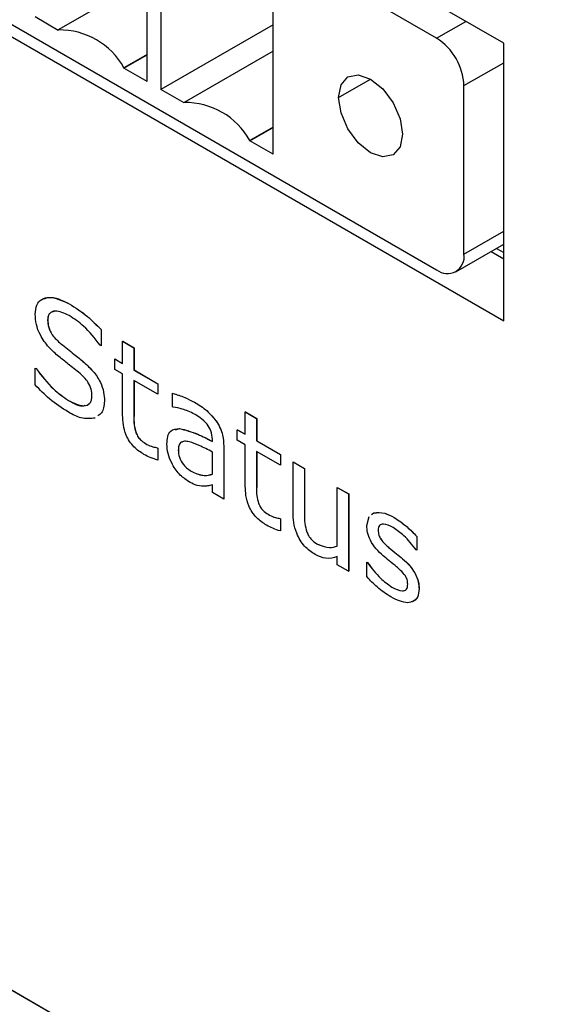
# Model space of a CAD drawing. Header units: millimetres. Extents: x 0 to 840, y 0 to 594.
# Tile 20 of 28: x 544 to 555, y 378 to 397. Entities that reach past the tile are written whole.
import ezdxf

# ---------------------------------------------------------------- set-up
doc = ezdxf.new("R2010")
doc.units = ezdxf.units.MM
doc.layers.get('0').update_dxf_attribs({"color": 3, "lineweight": 30})

msp = doc.modelspace()

# ---------------------------------------------------------------- linework, layer by layer
for p, q in [((535.249, 402.361), (553.988, 391.543)), ((536.556, 401.851), (552.667, 392.551)), ((546.964, 396.258), (546.964, 399.887)), ((547.234, 399.732), (547.234, 396.102)), ((552.667, 397.114), (550.063, 398.617)), ((553.988, 397.014), (551.159, 398.647)), ((546.964, 398.287), (545.213, 397.276)), ((549.443, 394.827), (549.443, 398.456)), ((545.213, 397.269), (544.755, 397.533)), ((549.443, 397.377), (547.234, 396.102)), ((552.667, 397.114), (553.241, 397.445)), ((545.213, 397.269), (545.213, 397.276)), ((553.988, 391.543), (553.988, 397.014)), ((546.964, 396.794), (546.506, 396.529)), ((546.506, 396.522), (546.964, 396.786)), ((549.443, 396.856), (547.692, 395.845)), ((553.206, 396.18), (553.988, 396.632)), ((546.506, 396.529), (546.506, 396.522)), ((546.964, 396.258), (546.506, 396.522)), ((550.736, 395.947), (551.365, 396.31)), ((553.206, 392.862), (553.206, 396.18)), ((513.499, 396.137), (608.958, 341.029)), ((547.692, 395.838), (547.234, 396.102)), ((547.692, 395.838), (547.692, 395.845)), ((549.443, 395.363), (548.985, 395.099)), ((548.985, 395.091), (549.443, 395.356)), ((548.985, 395.099), (548.985, 395.091)), ((549.443, 394.827), (548.985, 395.091)), ((553.206, 392.862), (553.988, 393.314)), ((553.048, 392.513), (553.988, 393.056)), ((519.163, 392.867), (603.294, 344.299)), ((553.739, 392.912), (553.988, 392.768)), ((553.844, 392.973), (553.988, 392.89)), ((545.43, 391.88), (545.43, 391.881)), ((545.003, 391.561), (545.004, 391.561)), ((546.055, 391.376), (546.056, 391.377)), ((546.055, 391.376), (546.055, 391.054)), ((546.056, 391.377), (546.056, 391.055)), ((546.48, 390.705), (546.48, 391.145)), ((546.48, 391.145), (546.704, 391.016)), ((546.48, 391.145), (546.481, 391.145)), ((546.481, 391.145), (546.705, 391.016)), ((545.264, 391.095), (545.264, 391.095)), ((546.055, 391.054), (546.038, 391.064)), ((546.055, 391.054), (546.056, 391.055)), ((546.704, 391.016), (546.704, 390.576)), ((546.704, 391.016), (546.705, 391.016)), ((546.705, 391.016), (546.705, 390.577)), ((545.722, 390.726), (545.722, 390.727)), ((546.324, 390.589), (546.324, 390.796)), ((546.324, 390.796), (546.48, 390.705)), ((546.324, 390.796), (546.324, 390.796)), ((546.324, 390.796), (546.48, 390.706)), ((544.757, 390.283), (544.757, 390.615)), ((544.757, 390.615), (544.774, 390.605)), ((544.757, 390.615), (544.758, 390.615)), ((544.758, 390.615), (544.775, 390.606)), ((544.774, 390.605), (544.775, 390.606)), ((546.48, 390.499), (546.324, 390.589)), ((546.704, 390.576), (546.705, 390.577)), ((546.704, 390.576), (547.174, 390.305)), ((546.705, 390.577), (547.175, 390.305)), ((546.48, 389.685), (546.48, 390.499)), ((547.174, 390.098), (546.704, 390.37)), ((546.704, 390.37), (546.704, 389.676)), ((546.705, 390.369), (546.705, 389.677)), ((547.174, 390.305), (547.174, 390.098)), ((547.174, 390.305), (547.175, 390.305)), ((547.175, 390.305), (547.175, 390.099)), ((545.414, 389.977), (545.415, 389.978)), ((546.122, 389.964), (546.123, 389.965)), ((547.174, 390.098), (547.175, 390.099)), ((547.465, 389.853), (547.465, 390.118)), ((547.465, 390.118), (547.466, 390.118)), ((547.896, 389.94), (547.897, 389.94)), ((547.477, 389.846), (547.465, 389.853)), ((548.897, 389.31), (548.897, 389.75)), ((548.897, 389.75), (549.121, 389.62)), ((548.897, 389.75), (548.898, 389.75)), ((548.898, 389.75), (549.122, 389.621)), ((546.704, 389.676), (546.705, 389.677)), ((548.319, 389.577), (548.32, 389.578)), ((549.121, 389.62), (549.122, 389.621)), ((549.121, 389.62), (549.121, 389.181)), ((549.122, 389.621), (549.122, 389.182)), ((547.522, 389.401), (547.601, 389.426)), ((547.6, 389.425), (547.601, 389.426)), ((548.74, 389.194), (548.74, 389.401)), ((548.74, 389.401), (548.897, 389.31)), ((548.74, 389.401), (548.741, 389.401)), ((548.741, 389.401), (548.897, 389.311)), ((546.743, 389.341), (546.744, 389.341)), ((548.248, 389.168), (548.248, 389.209)), ((548.897, 389.104), (548.74, 389.194)), ((549.121, 389.181), (549.122, 389.182)), ((549.121, 389.181), (549.591, 388.91)), ((549.122, 389.182), (549.591, 388.91)), ((546.958, 389.112), (546.959, 389.112)), ((547.162, 389.046), (547.174, 389.039)), ((547.162, 389.046), (547.163, 389.046)), ((547.163, 389.046), (547.175, 389.039)), ((547.174, 389.039), (547.174, 388.8)), ((547.174, 389.039), (547.175, 389.039)), ((547.175, 389.039), (547.175, 388.8)), ((547.577, 389), (547.578, 389)), ((548.472, 389.076), (548.472, 388.031)), ((548.472, 389.076), (548.473, 389.076)), ((548.473, 389.076), (548.473, 388.032)), ((548.897, 388.29), (548.897, 389.104)), ((549.591, 388.703), (549.121, 388.974)), ((549.121, 388.974), (549.121, 388.281)), ((549.122, 388.974), (549.122, 388.282)), ((547.174, 388.8), (547.175, 388.8)), ((548.248, 388.525), (548.248, 388.961)), ((549.591, 388.91), (549.591, 388.703)), ((549.591, 388.91), (549.591, 388.91)), ((549.591, 388.91), (549.591, 388.704)), ((549.591, 388.703), (549.591, 388.704)), ((549.837, 387.772), (549.837, 388.768)), ((549.837, 388.768), (550.061, 388.639)), ((549.837, 388.768), (549.838, 388.768)), ((549.838, 388.768), (550.061, 388.639)), ((550.061, 388.639), (550.061, 387.757)), ((550.061, 388.639), (550.061, 388.639)), ((550.061, 388.639), (550.061, 387.757)), ((547.854, 388.569), (547.855, 388.569)), ((548.248, 388.16), (548.248, 388.315)), ((549.121, 388.281), (549.122, 388.282)), ((550.71, 388.264), (550.933, 388.135)), ((550.71, 388.264), (550.71, 388.264)), ((550.71, 388.264), (550.934, 388.135)), ((550.71, 387.108), (550.71, 388.264)), ((548.472, 388.031), (548.248, 388.16)), ((548.472, 388.031), (548.473, 388.032)), ((550.933, 388.135), (550.934, 388.135)), ((550.933, 388.135), (550.933, 386.61)), ((550.934, 388.135), (550.934, 386.611)), ((549.16, 387.946), (549.16, 387.946)), ((549.375, 387.717), (549.376, 387.717)), ((549.578, 387.651), (549.591, 387.644)), ((549.578, 387.651), (549.579, 387.651)), ((549.579, 387.651), (549.591, 387.644)), ((549.591, 387.644), (549.591, 387.405)), ((549.591, 387.644), (549.591, 387.644)), ((549.591, 387.644), (549.591, 387.405)), ((550.061, 387.757), (550.061, 387.757)), ((551.291, 387.513), (551.336, 387.69)), ((551.385, 387.727), (551.429, 387.762)), ((551.385, 387.727), (551.429, 387.761)), ((551.429, 387.761), (551.429, 387.762)), ((551.83, 387.669), (551.831, 387.669)), ((551.515, 387.418), (551.516, 387.419)), ((549.591, 387.405), (549.591, 387.405)), ((550.11, 387.383), (550.11, 387.383)), ((551.567, 387.246), (551.567, 387.247)), ((552.276, 387.297), (552.277, 387.298)), ((552.276, 387.297), (552.276, 387.024)), ((552.277, 387.298), (552.277, 387.024)), ((550.336, 387.136), (550.337, 387.136)), ((551.728, 387.075), (551.729, 387.075)), ((552.276, 387.024), (552.264, 387.031)), ((550.71, 386.739), (550.71, 386.901)), ((551.996, 386.858), (551.996, 386.858)), ((552.276, 387.024), (552.277, 387.024)), ((550.933, 386.61), (550.71, 386.739)), ((551.291, 386.791), (551.292, 386.792)), ((551.291, 386.505), (551.291, 386.791)), ((551.291, 386.791), (551.303, 386.784)), ((551.292, 386.792), (551.304, 386.785)), ((551.303, 386.784), (551.304, 386.785)), ((550.933, 386.61), (550.934, 386.611)), ((552.236, 386.578), (552.237, 386.578)), ((551.785, 386.3), (551.785, 386.3)), ((552.321, 386.261), (552.321, 386.262))]:
    msp.add_line(p, q)
at = {"flags": 128}
for points in [[(550.736, 395.947), (550.784, 396.197), (550.92, 396.354), (551.124, 396.394), (551.365, 396.31), (551.605, 396.116), (551.809, 395.841), (551.946, 395.527), (551.993, 395.221)], [(551.993, 395.221), (551.946, 394.971), (551.809, 394.814), (551.605, 394.775), (551.365, 394.858), (551.124, 395.052), (550.92, 395.327), (550.784, 395.642), (550.736, 395.947)]]:
    msp.add_lwpolyline(points, dxfattribs=at)
for centre, radius, start, end in [((545.241, 395.831), 1.446, 28.9086, 91.0967), ((552.036, 396.127), 1.171, 2.6055, 57.3945), ((547.719, 394.4), 1.446, 28.9086, 91.0967), ((552.877, 392.809), 0.333, 230.7967, 9.214)]:
    msp.add_arc(centre, radius, start, end)
for points, knots in [([(544.757, 391.676), (544.763, 391.741), (544.775, 391.871), (544.882, 391.979), (545.09, 392.036), (545.29, 391.945), (545.43, 391.88)], [0, 0, 0, 0, 0.186924, 0.373838, 0.561303, 1, 1, 1, 1]), ([(544.94, 391.982), (544.97, 391.992), (545.106, 392.041), (545.288, 391.951), (545.43, 391.881)], [0, 0, 0, 0, 0.212378, 1, 1, 1, 1]), ([(545.43, 391.881), (545.551, 391.804), (545.766, 391.668), (545.967, 391.466), (546.056, 391.377)], [0, 0, 0, 0, 0.559781, 1, 1, 1, 1]), ([(545.43, 391.88), (545.55, 391.804), (545.765, 391.668), (545.966, 391.465), (546.055, 391.376)], [0, 0, 0, 0, 0.559781, 1, 1, 1, 1]), ([(545.428, 391.649), (545.331, 391.695), (545.186, 391.764), (545.052, 391.715), (545.009, 391.64), (545.005, 391.587), (545.003, 391.561)], [0, 0, 0, 0, 0.498791, 0.748805, 0.87437, 1, 1, 1, 1]), ([(545.129, 391.728), (545.098, 391.721), (545.047, 391.71), (545.01, 391.64), (545.006, 391.588), (545.004, 391.561)], [0, 0, 0, 0, 0.436759, 0.718306, 1, 1, 1, 1]), ([(545.224, 390.84), (545.156, 390.899), (545.022, 391.017), (544.858, 391.243), (544.769, 391.48), (544.761, 391.611), (544.757, 391.676)], [0, 0, 0, 0, 0.280785, 0.560097, 0.779764, 1, 1, 1, 1]), ([(545.003, 391.561), (545.006, 391.514), (545.011, 391.42), (545.105, 391.234), (545.203, 391.148), (545.264, 391.095)], [0, 0, 0, 0, 0.280733, 0.55918, 1, 1, 1, 1]), ([(545.004, 391.561), (545.007, 391.514), (545.012, 391.421), (545.105, 391.234), (545.204, 391.148), (545.264, 391.095)], [0, 0, 0, 0, 0.280733, 0.55918, 1, 1, 1, 1]), ([(546.038, 391.064), (545.933, 391.199), (545.744, 391.441), (545.524, 391.585), (545.428, 391.649)], [0, 0, 0, 0, 0.559047, 1, 1, 1, 1]), ([(545.264, 391.095), (545.349, 391.028), (545.503, 390.908), (545.655, 390.782), (545.722, 390.726)], [0, 0, 0, 0, 0.560043, 1, 1, 1, 1]), ([(545.264, 391.095), (545.35, 391.028), (545.503, 390.908), (545.655, 390.782), (545.722, 390.727)], [0, 0, 0, 0, 0.560043, 1, 1, 1, 1]), ([(545.641, 390.508), (545.563, 390.57), (545.424, 390.682), (545.285, 390.792), (545.224, 390.84)], [0, 0, 0, 0, 0.55991, 1, 1, 1, 1]), ([(545.722, 390.727), (545.782, 390.671), (545.901, 390.559), (546.044, 390.352), (546.115, 390.139), (546.12, 390.023), (546.123, 389.965)], [0, 0, 0, 0, 0.2806299, 0.5600455, 0.7796301, 1, 1, 1, 1]), ([(545.722, 390.726), (545.781, 390.67), (545.9, 390.559), (546.044, 390.352), (546.115, 390.139), (546.12, 390.022), (546.122, 389.964)], [0, 0, 0, 0, 0.2806299, 0.5600455, 0.7796301, 1, 1, 1, 1]), ([(544.774, 390.605), (544.884, 390.461), (545.082, 390.204), (545.313, 390.047), (545.414, 389.977)], [0, 0, 0, 0, 0.559382, 1, 1, 1, 1]), ([(544.775, 390.606), (544.885, 390.462), (545.082, 390.205), (545.313, 390.047), (545.415, 389.978)], [0, 0, 0, 0, 0.559382, 1, 1, 1, 1]), ([(545.876, 390.067), (545.875, 390.111), (545.871, 390.197), (545.788, 390.372), (545.697, 390.456), (545.641, 390.508)], [0, 0, 0, 0, 0.280943, 0.559041, 1, 1, 1, 1]), ([(545.413, 389.746), (545.286, 389.826), (545.06, 389.97), (544.85, 390.187), (544.757, 390.283)], [0, 0, 0, 0, 0.559656, 1, 1, 1, 1]), ([(545.414, 389.977), (545.52, 389.924), (545.678, 389.845), (545.825, 389.897), (545.871, 389.981), (545.874, 390.039), (545.876, 390.067)], [0, 0, 0, 0, 0.499193, 0.748835, 0.874368, 1, 1, 1, 1]), ([(545.415, 389.978), (545.526, 389.913), (545.65, 389.841), (545.735, 389.881), (545.744, 389.885)], [0, 0, 0, 0, 0.8955527, 1, 1, 1, 1]), ([(546.122, 389.964), (546.113, 389.873), (546.099, 389.743), (546.018, 389.691), (545.993, 389.675)], [0, 0, 0, 0, 0.696272, 1, 1, 1, 1]), ([(546.123, 389.965), (546.113, 389.874), (546.099, 389.744), (546.019, 389.691), (545.994, 389.675)], [0, 0, 0, 0, 0.696272, 1, 1, 1, 1]), ([(547.465, 390.118), (547.544, 390.094), (547.686, 390.05), (547.832, 389.974), (547.896, 389.94)], [0, 0, 0, 0, 0.560077, 1, 1, 1, 1]), ([(547.466, 390.118), (547.545, 390.094), (547.687, 390.051), (547.833, 389.974), (547.897, 389.94)], [0, 0, 0, 0, 0.560077, 1, 1, 1, 1]), ([(547.896, 389.94), (547.98, 389.89), (548.13, 389.802), (548.261, 389.646), (548.319, 389.577)], [0, 0, 0, 0, 0.561207, 1, 1, 1, 1]), ([(547.897, 389.94), (547.981, 389.891), (548.13, 389.803), (548.262, 389.646), (548.32, 389.578)], [0, 0, 0, 0, 0.561207, 1, 1, 1, 1]), ([(545.939, 389.631), (545.848, 389.619), (545.686, 389.598), (545.496, 389.7), (545.413, 389.746)], [0, 0, 0, 0, 0.558665, 1, 1, 1, 1]), ([(547.894, 389.709), (547.814, 389.746), (547.671, 389.814), (547.536, 389.836), (547.477, 389.846)], [0, 0, 0, 0, 0.559574, 1, 1, 1, 1]), ([(546.901, 388.912), (546.833, 388.956), (546.699, 389.043), (546.542, 389.276), (546.487, 389.5), (546.482, 389.623), (546.48, 389.685)], [0, 0, 0, 0, 0.280543, 0.55815, 0.778666, 1, 1, 1, 1]), ([(546.705, 389.677), (546.703, 389.618), (546.698, 389.513), (546.73, 389.394), (546.744, 389.341)], [0, 0, 0, 0, 0.5620405, 1, 1, 1, 1]), ([(546.704, 389.676), (546.702, 389.617), (546.698, 389.512), (546.729, 389.393), (546.743, 389.341)], [0, 0, 0, 0, 0.5620405, 1, 1, 1, 1]), ([(548.145, 389.509), (548.1, 389.554), (548.018, 389.636), (547.932, 389.686), (547.894, 389.709)], [0, 0, 0, 0, 0.558246, 1, 1, 1, 1]), ([(548.319, 389.577), (548.347, 389.532), (548.404, 389.441), (548.463, 389.262), (548.468, 389.146), (548.472, 389.076)], [0, 0, 0, 0, 0.279921, 0.560027, 1, 1, 1, 1]), ([(548.32, 389.578), (548.348, 389.532), (548.405, 389.441), (548.464, 389.263), (548.469, 389.147), (548.473, 389.076)], [0, 0, 0, 0, 0.279921, 0.560027, 1, 1, 1, 1]), ([(547.353, 389.114), (547.355, 389.166), (547.36, 389.27), (547.432, 389.408), (547.536, 389.419), (547.6, 389.425)], [0, 0, 0, 0, 0.2812038, 0.5612472, 1, 1, 1, 1]), ([(547.6, 389.425), (547.719, 389.393), (547.931, 389.336), (548.151, 389.22), (548.248, 389.168)], [0, 0, 0, 0, 0.5589, 1, 1, 1, 1]), ([(547.601, 389.426), (547.719, 389.394), (547.932, 389.337), (548.152, 389.22), (548.249, 389.169)], [0, 0, 0, 0, 0.5589, 1, 1, 1, 1]), ([(548.248, 389.209), (548.245, 389.266), (548.239, 389.367), (548.174, 389.466), (548.145, 389.509)], [0, 0, 0, 0, 0.5605668, 1, 1, 1, 1]), ([(546.743, 389.341), (546.756, 389.311), (546.783, 389.252), (546.863, 389.169), (546.922, 389.133), (546.958, 389.112)], [0, 0, 0, 0, 0.2795397, 0.5588651, 1, 1, 1, 1]), ([(546.744, 389.341), (546.757, 389.312), (546.784, 389.252), (546.864, 389.169), (546.923, 389.134), (546.959, 389.112)], [0, 0, 0, 0, 0.2795397, 0.5588651, 1, 1, 1, 1]), ([(547.791, 389.164), (547.759, 389.169), (547.697, 389.179), (547.622, 389.154), (547.581, 389.088), (547.578, 389.029), (547.577, 389)], [0, 0, 0, 0, 0.280398, 0.560165, 0.77973, 1, 1, 1, 1]), ([(548.248, 388.961), (548.162, 389.006), (548.008, 389.086), (547.857, 389.14), (547.791, 389.164)], [0, 0, 0, 0, 0.560284, 1, 1, 1, 1]), ([(546.958, 389.112), (546.997, 389.094), (547.067, 389.061), (547.133, 389.051), (547.162, 389.046)], [0, 0, 0, 0, 0.55957, 1, 1, 1, 1]), ([(546.959, 389.112), (546.998, 389.094), (547.068, 389.061), (547.134, 389.051), (547.163, 389.046)], [0, 0, 0, 0, 0.55957, 1, 1, 1, 1]), ([(547.777, 388.381), (547.714, 388.425), (547.589, 388.513), (547.447, 388.726), (547.365, 388.937), (547.357, 389.055), (547.353, 389.114)], [0, 0, 0, 0, 0.279675, 0.55935, 0.77948, 1, 1, 1, 1]), ([(547.577, 389), (547.58, 388.953), (547.586, 388.859), (547.69, 388.674), (547.792, 388.608), (547.854, 388.569)], [0, 0, 0, 0, 0.281056, 0.559495, 1, 1, 1, 1]), ([(547.66, 389.158), (547.647, 389.154), (547.613, 389.145), (547.583, 389.087), (547.579, 389.029), (547.578, 389)], [0, 0, 0, 0, 0.235592, 0.617182, 1, 1, 1, 1]), ([(547.578, 389), (547.58, 388.953), (547.586, 388.859), (547.69, 388.674), (547.793, 388.609), (547.855, 388.569)], [0, 0, 0, 0, 0.281056, 0.559495, 1, 1, 1, 1]), ([(547.174, 388.8), (547.124, 388.815), (547.034, 388.843), (546.941, 388.891), (546.901, 388.912)], [0, 0, 0, 0, 0.560003, 1, 1, 1, 1]), ([(547.854, 388.569), (547.935, 388.536), (548.08, 388.477), (548.197, 388.51), (548.248, 388.525)], [0, 0, 0, 0, 0.557955, 1, 1, 1, 1]), ([(547.855, 388.569), (547.936, 388.536), (548.081, 388.478), (548.197, 388.511), (548.249, 388.525)], [0, 0, 0, 0, 0.557955, 1, 1, 1, 1]), ([(548.072, 388.285), (548.019, 388.291), (547.924, 388.301), (547.822, 388.356), (547.777, 388.381)], [0, 0, 0, 0, 0.5597203, 1, 1, 1, 1]), ([(548.248, 388.315), (548.217, 388.306), (548.16, 388.29), (548.099, 388.286), (548.072, 388.285)], [0, 0, 0, 0, 0.560205, 1, 1, 1, 1]), ([(549.317, 387.517), (549.25, 387.561), (549.116, 387.648), (548.959, 387.881), (548.903, 388.105), (548.899, 388.228), (548.897, 388.29)], [0, 0, 0, 0, 0.280543, 0.55815, 0.778666, 1, 1, 1, 1]), ([(549.121, 388.281), (549.119, 388.222), (549.114, 388.117), (549.146, 387.998), (549.16, 387.946)], [0, 0, 0, 0, 0.562041, 1, 1, 1, 1]), ([(549.122, 388.282), (549.119, 388.223), (549.115, 388.117), (549.147, 387.998), (549.16, 387.946)], [0, 0, 0, 0, 0.562041, 1, 1, 1, 1]), ([(549.16, 387.946), (549.173, 387.916), (549.2, 387.856), (549.28, 387.774), (549.339, 387.738), (549.375, 387.717)], [0, 0, 0, 0, 0.27954, 0.558865, 1, 1, 1, 1]), ([(549.16, 387.946), (549.174, 387.916), (549.201, 387.857), (549.28, 387.774), (549.339, 387.739), (549.376, 387.717)], [0, 0, 0, 0, 0.27954, 0.558865, 1, 1, 1, 1]), ([(549.375, 387.717), (549.414, 387.698), (549.484, 387.666), (549.55, 387.655), (549.578, 387.651)], [0, 0, 0, 0, 0.55957, 1, 1, 1, 1]), ([(549.376, 387.717), (549.415, 387.699), (549.484, 387.666), (549.55, 387.656), (549.579, 387.651)], [0, 0, 0, 0, 0.55957, 1, 1, 1, 1]), ([(550.272, 386.94), (550.201, 386.989), (550.058, 387.086), (549.905, 387.34), (549.844, 387.576), (549.839, 387.707), (549.837, 387.772)], [0, 0, 0, 0, 0.279837, 0.558037, 0.77867, 1, 1, 1, 1]), ([(550.061, 387.757), (550.06, 387.691), (550.058, 387.573), (550.094, 387.441), (550.11, 387.383)], [0, 0, 0, 0, 0.56153, 1, 1, 1, 1]), ([(550.061, 387.757), (550.06, 387.691), (550.058, 387.573), (550.094, 387.441), (550.11, 387.383)], [0, 0, 0, 0, 0.56153, 1, 1, 1, 1]), ([(551.429, 387.762), (551.499, 387.768), (551.624, 387.78), (551.767, 387.703), (551.831, 387.669)], [0, 0, 0, 0, 0.5584924, 1, 1, 1, 1]), ([(551.429, 387.761), (551.498, 387.768), (551.623, 387.779), (551.767, 387.703), (551.83, 387.669)], [0, 0, 0, 0, 0.5584924, 1, 1, 1, 1]), ([(551.83, 387.669), (551.916, 387.612), (552.07, 387.512), (552.213, 387.363), (552.276, 387.297)], [0, 0, 0, 0, 0.559945, 1, 1, 1, 1]), ([(551.831, 387.669), (551.917, 387.613), (552.071, 387.512), (552.214, 387.363), (552.277, 387.298)], [0, 0, 0, 0, 0.559945, 1, 1, 1, 1]), ([(549.591, 387.405), (549.54, 387.42), (549.45, 387.448), (549.358, 387.496), (549.317, 387.517)], [0, 0, 0, 0, 0.560003, 1, 1, 1, 1]), ([(551.613, 386.917), (551.566, 386.961), (551.473, 387.047), (551.36, 387.208), (551.3, 387.375), (551.294, 387.467), (551.291, 387.513)], [0, 0, 0, 0, 0.2807606, 0.5598971, 0.7797786, 1, 1, 1, 1]), ([(551.81, 387.474), (551.744, 387.506), (551.644, 387.554), (551.546, 387.528), (551.518, 387.474), (551.516, 387.437), (551.515, 387.418)], [0, 0, 0, 0, 0.499598, 0.74885, 0.87433, 1, 1, 1, 1]), ([(551.515, 387.418), (551.517, 387.387), (551.52, 387.33), (551.552, 387.272), (551.567, 387.246)], [0, 0, 0, 0, 0.560281, 1, 1, 1, 1]), ([(551.543, 387.512), (551.543, 387.512), (551.53, 387.507), (551.52, 387.472), (551.517, 387.436), (551.516, 387.419)], [0, 0, 0, 0, 0.007263, 0.503258, 1, 1, 1, 1]), ([(551.516, 387.419), (551.518, 387.387), (551.521, 387.33), (551.553, 387.272), (551.567, 387.247)], [0, 0, 0, 0, 0.560281, 1, 1, 1, 1]), ([(552.264, 387.031), (552.185, 387.132), (552.045, 387.312), (551.882, 387.424), (551.81, 387.474)], [0, 0, 0, 0, 0.559889, 1, 1, 1, 1]), ([(550.11, 387.383), (550.124, 387.352), (550.153, 387.289), (550.235, 387.197), (550.298, 387.159), (550.336, 387.136)], [0, 0, 0, 0, 0.27985, 0.559257, 1, 1, 1, 1]), ([(550.11, 387.383), (550.125, 387.352), (550.154, 387.289), (550.235, 387.198), (550.298, 387.16), (550.337, 387.136)], [0, 0, 0, 0, 0.27985, 0.559257, 1, 1, 1, 1]), ([(551.567, 387.247), (551.596, 387.211), (551.646, 387.146), (551.704, 387.097), (551.729, 387.075)], [0, 0, 0, 0, 0.559083, 1, 1, 1, 1]), ([(551.567, 387.246), (551.595, 387.21), (551.646, 387.146), (551.703, 387.097), (551.728, 387.075)], [0, 0, 0, 0, 0.559083, 1, 1, 1, 1]), ([(550.336, 387.136), (550.413, 387.109), (550.55, 387.061), (550.661, 387.093), (550.71, 387.108)], [0, 0, 0, 0, 0.558245, 1, 1, 1, 1]), ([(550.337, 387.136), (550.413, 387.109), (550.55, 387.061), (550.661, 387.094), (550.71, 387.108)], [0, 0, 0, 0, 0.558245, 1, 1, 1, 1]), ([(551.728, 387.075), (551.778, 387.034), (551.867, 386.962), (551.956, 386.89), (551.996, 386.858)], [0, 0, 0, 0, 0.5600135, 1, 1, 1, 1]), ([(551.729, 387.075), (551.779, 387.035), (551.868, 386.962), (551.957, 386.89), (551.996, 386.858)], [0, 0, 0, 0, 0.5600135, 1, 1, 1, 1]), ([(550.71, 386.901), (550.637, 386.877), (550.506, 386.836), (550.344, 386.908), (550.272, 386.94)], [0, 0, 0, 0, 0.560843, 1, 1, 1, 1]), ([(551.878, 386.7), (551.828, 386.74), (551.74, 386.81), (551.652, 386.885), (551.613, 386.917)], [0, 0, 0, 0, 0.5600105, 1, 1, 1, 1]), ([(551.996, 386.858), (552.045, 386.814), (552.134, 386.734), (552.205, 386.626), (552.236, 386.578)], [0, 0, 0, 0, 0.560251, 1, 1, 1, 1]), ([(551.996, 386.858), (552.046, 386.814), (552.135, 386.735), (552.206, 386.626), (552.237, 386.578)], [0, 0, 0, 0, 0.560251, 1, 1, 1, 1]), ([(551.303, 386.784), (551.386, 386.674), (551.533, 386.477), (551.708, 386.354), (551.785, 386.3)], [0, 0, 0, 0, 0.5599665, 1, 1, 1, 1]), ([(551.304, 386.785), (551.386, 386.674), (551.534, 386.477), (551.709, 386.354), (551.785, 386.3)], [0, 0, 0, 0, 0.5599665, 1, 1, 1, 1]), ([(552.051, 386.52), (552.021, 386.558), (551.966, 386.626), (551.905, 386.678), (551.878, 386.7)], [0, 0, 0, 0, 0.558841, 1, 1, 1, 1]), ([(551.764, 386.105), (551.672, 386.165), (551.508, 386.272), (551.358, 386.434), (551.291, 386.505)], [0, 0, 0, 0, 0.559567, 1, 1, 1, 1]), ([(552.097, 386.357), (552.096, 386.387), (552.093, 386.44), (552.064, 386.496), (552.051, 386.52)], [0, 0, 0, 0, 0.560503, 1, 1, 1, 1]), ([(552.236, 386.578), (552.264, 386.517), (552.315, 386.407), (552.319, 386.306), (552.321, 386.261)], [0, 0, 0, 0, 0.558339, 1, 1, 1, 1]), ([(552.237, 386.578), (552.265, 386.517), (552.315, 386.407), (552.32, 386.306), (552.321, 386.262)], [0, 0, 0, 0, 0.558339, 1, 1, 1, 1]), ([(552.321, 386.261), (552.316, 386.208), (552.306, 386.101), (552.218, 386.012), (552.045, 385.969), (551.88, 386.049), (551.764, 386.105)], [0, 0, 0, 0, 0.186872, 0.373682, 0.560925, 1, 1, 1, 1]), ([(551.785, 386.3), (551.856, 386.263), (551.946, 386.217), (552.038, 386.226), (552.074, 386.252), (552.094, 386.298), (552.096, 386.337), (552.097, 386.357)], [0, 0, 0, 0, 0.498923, 0.624359, 0.749487, 0.874585, 1, 1, 1, 1]), ([(551.785, 386.3), (551.857, 386.264), (551.946, 386.219), (552.037, 386.225), (552.057, 386.243), (552.066, 386.251)], [0, 0, 0, 0, 0.685282, 0.857572, 1, 1, 1, 1]), ([(552.321, 386.262), (552.316, 386.209), (552.306, 386.104), (552.238, 386.023), (552.18, 386.012), (552.162, 386.009)], [0, 0, 0, 0, 0.409166, 0.818197, 1, 1, 1, 1])]:
    msp.add_open_spline(points, degree=3, knots=knots)

doc.saveas('drawing.dxf')
